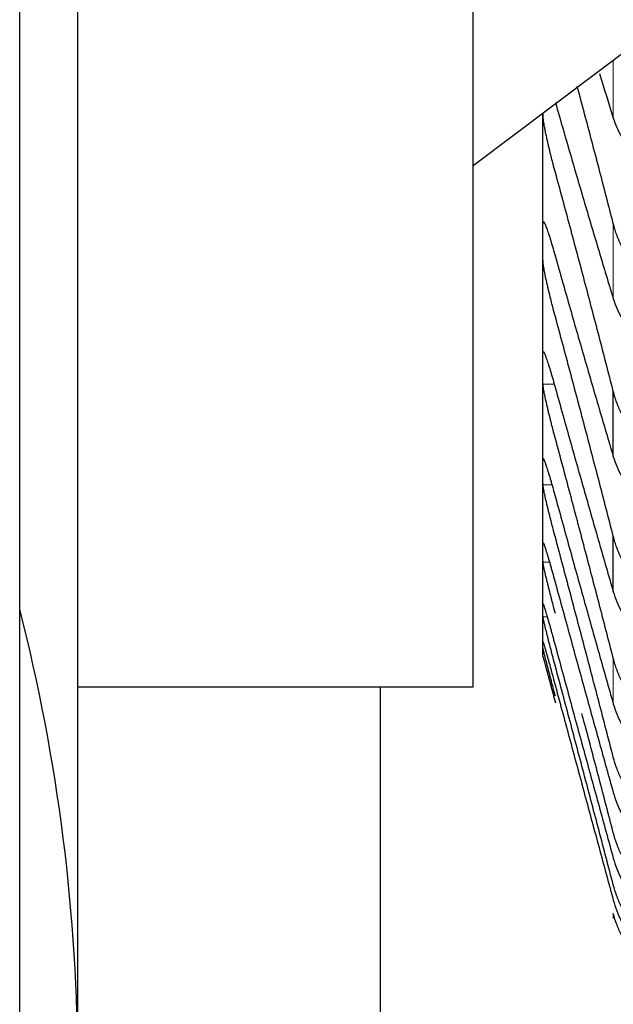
# Model space of a CAD drawing. Header units: inches. Extents: x 0 to 20790, y -12 to 14700.
# Tile 56 of 256: x 7737 to 7763, y 4563 to 4606. Entities that reach past the tile are written whole.
import ezdxf

# ---------------------------------------------------------------- set-up
doc = ezdxf.new("R2010")
doc.units = ezdxf.units.IN
doc.layers.add('1', color=7, linetype='Continuous', true_color=0xffffff)

msp = doc.modelspace()

# ---------------------------------------------------------------- linework, layer by layer
at = {"layer": '1', "color": 2, "linetype": 'Continuous', "lineweight": 25}
for p, q in [((7739.956, 4560.343), (7739.956, 4894.343)), ((7756.956, 4576.843), (7756.956, 4871.843)), ((7737.456, 4410.743), (7737.456, 4709.943)), ((7756.956, 4599.243), (7855.956, 4673.843)), ((7759.956, 4595.96), (7759.956, 4601.503)), ((7759.958, 4601.402), (7759.958, 4601.505)), ((7759.956, 4590.534), (7759.956, 4595.96)), ((7759.956, 4586.083), (7759.956, 4590.534)), ((7762.982, 4586.741), (7762.982, 4589.548)), ((7759.956, 4582.613), (7759.956, 4586.083)), ((7762.982, 4580.936), (7762.982, 4583.318)), ((7759.956, 4580.131), (7759.956, 4582.613)), ((7759.956, 4578.64), (7759.956, 4580.131)), ((7759.956, 4578.143), (7759.956, 4578.64)), ((7739.956, 4576.843), (7756.956, 4576.843)), ((7752.956, 4576.844), (7752.956, 4552.838))]:
    msp.add_line(p, q, dxfattribs=at)
at = {"layer": '1', "color": 110, "linetype": 'Continuous', "lineweight": 13}
for p, q in [((7762.982, 4601.283), (7762.982, 4603.784)), ((7762.982, 4593.527), (7762.982, 4596.753)), ((7759.989, 4591.217), (7759.958, 4591.217)), ((7760.443, 4589.851), (7759.958, 4589.851)), ((7759.981, 4586.631), (7759.958, 4586.631)), ((7760.342, 4585.535), (7759.958, 4585.535)), ((7760.24, 4582.202), (7759.958, 4582.202)), ((7760.14, 4579.856), (7759.958, 4579.856)), ((7762.982, 4576.121), (7762.982, 4578.075)), ((7762.982, 4566.89), (7762.982, 4567.108))]:
    msp.add_line(p, q, dxfattribs=at)
at = {"layer": '1', "color": 2, "linetype": 'Continuous', "lineweight": 25}
msp.add_arc((7659.956, 4560.343), 80, 0, 14.36625, dxfattribs=at)
for points, degree in [([(7762.383, 4603.21), (7762.583, 4602.559), (7762.783, 4601.916), (7762.982, 4601.283)], 3), ([(7760.493, 4601.95), (7760.704, 4601.213), (7761.124, 4599.756), (7761.749, 4597.624), (7762.369, 4595.545), (7762.778, 4594.194), (7762.982, 4593.527)], 3), ([(7762.982, 4589.548), (7762.778, 4590.339), (7762.369, 4591.917), (7761.749, 4594.272), (7761.124, 4596.615), (7760.704, 4598.169), (7760.493, 4598.943)], 3), ([(7759.956, 4595.96), (7759.956, 4596.232), (7759.957, 4596.505), (7759.958, 4596.777)], 3), ([(7759.958, 4595.143), (7759.957, 4595.415), (7759.956, 4595.688), (7759.956, 4595.96)], 3), ([(7760.493, 4595.327), (7760.704, 4594.579), (7761.124, 4593.1), (7761.749, 4590.929), (7762.369, 4588.807), (7762.778, 4587.424), (7762.982, 4586.741)], 3), ([(7762.982, 4583.318), (7762.778, 4584.109), (7762.369, 4585.687), (7761.749, 4588.046), (7761.124, 4590.398), (7760.704, 4591.961), (7760.493, 4592.741)], 3), ([(7759.956, 4590.534), (7759.956, 4590.762), (7759.957, 4590.989), (7759.958, 4591.217)], 3), ([(7759.958, 4589.851), (7759.957, 4590.079), (7759.956, 4590.306), (7759.956, 4590.534)], 3), ([(7760.493, 4589.672), (7760.704, 4588.914), (7761.124, 4587.414), (7761.749, 4585.208), (7762.369, 4583.046), (7762.778, 4581.634), (7762.982, 4580.936)], 3), ([(7762.982, 4578.075), (7762.778, 4578.863), (7762.369, 4580.439), (7761.749, 4582.799), (7761.124, 4585.156), (7760.704, 4586.726), (7760.493, 4587.51)], 3), ([(7759.956, 4586.083), (7759.956, 4586.265), (7759.957, 4586.448), (7759.958, 4586.631)], 3), ([(7759.958, 4585.535), (7759.957, 4585.718), (7759.956, 4585.9), (7759.956, 4586.083)], 3), ([(7760.493, 4584.992), (7760.704, 4584.227), (7761.124, 4582.708), (7761.749, 4580.471), (7762.369, 4578.273), (7762.778, 4576.833), (7762.982, 4576.121)], 3), ([(7762.982, 4573.826), (7762.778, 4574.611), (7762.369, 4576.181), (7761.749, 4578.539), (7761.124, 4580.898), (7760.704, 4582.472), (7760.493, 4583.259)], 3), ([(7759.956, 4582.613), (7759.956, 4582.75), (7759.957, 4582.888), (7759.958, 4583.025)], 3), ([(7759.958, 4582.202), (7759.957, 4582.339), (7759.956, 4582.476), (7759.956, 4582.613)], 3), ([(7760.493, 4581.296), (7760.704, 4580.523), (7761.124, 4578.99), (7761.749, 4576.724), (7762.369, 4574.493), (7762.778, 4573.029), (7762.982, 4572.303)], 3), ([(7759.956, 4580.131), (7759.956, 4580.223), (7759.957, 4580.314), (7759.958, 4580.406)], 3), ([(7759.958, 4579.856), (7759.957, 4579.948), (7759.956, 4580.039), (7759.956, 4580.131)], 3), ([(7759.956, 4578.64), (7759.956, 4578.686), (7759.957, 4578.732), (7759.958, 4578.778)], 3), ([(7759.958, 4578.503), (7759.957, 4578.548), (7759.956, 4578.594), (7759.956, 4578.64)], 3), ([(7760.493, 4578.59), (7760.704, 4577.811), (7761.124, 4576.264), (7761.749, 4573.974), (7762.369, 4571.714), (7762.778, 4570.227), (7762.982, 4569.489)], 3), ([(7759.956, 4578.143), (7759.957, 4578.143), (7759.958, 4578.143)], 2), ([(7762.982, 4568.339), (7762.778, 4569.113), (7762.369, 4570.665), (7761.749, 4573.004), (7761.124, 4575.356), (7760.704, 4576.931), (7760.493, 4577.72)], 3), ([(7760.493, 4576.877), (7760.704, 4576.093), (7761.124, 4574.536), (7761.749, 4572.225), (7762.369, 4569.939), (7762.778, 4568.433), (7762.982, 4567.684)], 3)]:
    msp.add_open_spline(points, degree=degree, dxfattribs=at)
for points, knots in [([(7762.982, 4596.753), (7762.778, 4597.544), (7762.369, 4599.12), (7761.851, 4601.081), (7761.538, 4602.254), (7761.432, 4602.647)], [0, 0, 0, 0, 0.398913, 0.797826, 1, 1, 1, 1]), ([(7760.493, 4598.943), (7760.459, 4599.068), (7760.425, 4599.193), (7760.374, 4599.384), (7760.358, 4599.448), (7760.333, 4599.544), (7760.325, 4599.576), (7760.308, 4599.641), (7760.3, 4599.673), (7760.26, 4599.833), (7760.23, 4599.959), (7760.186, 4600.143), (7760.172, 4600.204), (7760.152, 4600.294), (7760.145, 4600.323), (7760.132, 4600.382), (7760.126, 4600.411), (7760.095, 4600.554), (7760.072, 4600.661), (7760.047, 4600.786), (7760.043, 4600.811), (7760.033, 4600.86), (7760.029, 4600.883), (7760.016, 4600.953), (7760.008, 4600.997), (7759.988, 4601.12), (7759.977, 4601.192), (7759.968, 4601.269), (7759.966, 4601.284), (7759.963, 4601.311), (7759.962, 4601.324), (7759.959, 4601.362), (7759.958, 4601.383), (7759.958, 4601.402)], [0, 0, 0, 0, 0.125, 0.125, 0.1875, 0.1875, 0.21875, 0.21875, 0.25, 0.25, 0.375, 0.375, 0.4375, 0.4375, 0.46875, 0.46875, 0.5, 0.5, 0.625, 0.625, 0.65625, 0.65625, 0.6875, 0.6875, 0.75, 0.75, 0.875, 0.875, 0.90625, 0.90625, 0.9375, 0.9375, 1, 1, 1, 1]), ([(7762.982, 4601.283), (7763.025, 4601.147), (7763.075, 4601.015), (7763.189, 4600.757), (7763.318, 4600.504), (7763.476, 4600.264), (7763.605, 4600.088), (7763.65, 4600.031), (7763.721, 4599.945), (7763.744, 4599.917), (7763.793, 4599.861), (7763.817, 4599.833), (7763.942, 4599.697), (7764.154, 4599.488), (7764.389, 4599.298), (7764.636, 4599.117), (7764.765, 4599.032), (7764.935, 4598.931), (7764.97, 4598.911), (7765.039, 4598.872), (7765.144, 4598.814), (7765.251, 4598.76), (7765.324, 4598.726)], [0, 0, 0, 0, 0.125, 0.125, 0.25, 0.375, 0.375, 0.4375, 0.4375, 0.46875, 0.46875, 0.5, 0.5, 0.625, 0.75, 0.75, 0.875, 0.875, 0.90625, 0.90625, 0.9375, 1, 1, 1, 1]), ([(7759.958, 4596.777), (7759.958, 4596.793), (7759.96, 4596.818), (7759.969, 4596.836), (7759.977, 4596.835), (7759.985, 4596.83), (7759.988, 4596.827), (7759.994, 4596.82), (7759.998, 4596.815), (7760.015, 4596.79), (7760.032, 4596.757), (7760.057, 4596.7), (7760.062, 4596.688), (7760.07, 4596.669), (7760.073, 4596.662), (7760.078, 4596.648), (7760.092, 4596.613), (7760.119, 4596.543), (7760.145, 4596.47), (7760.172, 4596.393), (7760.186, 4596.351), (7760.23, 4596.219), (7760.26, 4596.123), (7760.308, 4595.968), (7760.324, 4595.915), (7760.349, 4595.832), (7760.357, 4595.804), (7760.374, 4595.747), (7760.382, 4595.718), (7760.425, 4595.573), (7760.459, 4595.452), (7760.493, 4595.327)], [0, 0, 0, 0, 0.0625, 0.125, 0.1875, 0.1875, 0.21875, 0.21875, 0.25, 0.25, 0.375, 0.375, 0.40625, 0.40625, 0.421875, 0.421875, 0.4375, 0.5, 0.5625, 0.5625, 0.625, 0.625, 0.75, 0.75, 0.8125, 0.8125, 0.84375, 0.84375, 0.875, 0.875, 1, 1, 1, 1]), ([(7765.324, 4593.556), (7765.178, 4593.645), (7765.038, 4593.741), (7764.77, 4593.944), (7764.512, 4594.161), (7764.276, 4594.402), (7764.135, 4594.56), (7764.107, 4594.592), (7764.052, 4594.657), (7764.025, 4594.69), (7763.945, 4594.79), (7763.893, 4594.857), (7763.744, 4595.063), (7763.651, 4595.204), (7763.479, 4595.493), (7763.4, 4595.642), (7763.292, 4595.871), (7763.258, 4595.949), (7763.209, 4596.066), (7763.193, 4596.106), (7763.162, 4596.185), (7763.147, 4596.225), (7763.075, 4596.425), (7763.025, 4596.588), (7762.982, 4596.753)], [0, 0, 0, 0, 0.125, 0.125, 0.25, 0.375, 0.375, 0.40625, 0.40625, 0.4375, 0.4375, 0.5, 0.5, 0.625, 0.625, 0.75, 0.75, 0.8125, 0.8125, 0.84375, 0.84375, 0.875, 0.875, 1, 1, 1, 1]), ([(7760.493, 4592.741), (7760.459, 4592.867), (7760.425, 4592.994), (7760.374, 4593.185), (7760.358, 4593.248), (7760.333, 4593.345), (7760.325, 4593.377), (7760.308, 4593.441), (7760.3, 4593.473), (7760.26, 4593.633), (7760.23, 4593.757), (7760.186, 4593.938), (7760.172, 4593.998), (7760.152, 4594.087), (7760.145, 4594.116), (7760.132, 4594.173), (7760.126, 4594.202), (7760.095, 4594.341), (7760.072, 4594.445), (7760.047, 4594.566), (7760.043, 4594.59), (7760.033, 4594.637), (7760.029, 4594.66), (7760.016, 4594.726), (7760.008, 4594.768), (7759.988, 4594.885), (7759.977, 4594.953), (7759.968, 4595.024), (7759.966, 4595.037), (7759.963, 4595.062), (7759.962, 4595.074), (7759.959, 4595.108), (7759.958, 4595.127), (7759.958, 4595.143)], [0, 0, 0, 0, 0.125, 0.125, 0.1875, 0.1875, 0.21875, 0.21875, 0.25, 0.25, 0.375, 0.375, 0.4375, 0.4375, 0.46875, 0.46875, 0.5, 0.5, 0.625, 0.625, 0.65625, 0.65625, 0.6875, 0.6875, 0.75, 0.75, 0.875, 0.875, 0.90625, 0.90625, 0.9375, 0.9375, 1, 1, 1, 1]), ([(7762.982, 4593.527), (7763.025, 4593.388), (7763.075, 4593.252), (7763.189, 4592.986), (7763.318, 4592.727), (7763.476, 4592.48), (7763.605, 4592.299), (7763.65, 4592.24), (7763.721, 4592.152), (7763.744, 4592.123), (7763.793, 4592.065), (7763.817, 4592.037), (7763.942, 4591.896), (7764.154, 4591.681), (7764.389, 4591.485), (7764.636, 4591.299), (7764.765, 4591.211), (7764.935, 4591.107), (7764.97, 4591.086), (7765.039, 4591.046), (7765.144, 4590.987), (7765.251, 4590.931), (7765.324, 4590.895)], [0, 0, 0, 0, 0.125, 0.125, 0.25, 0.375, 0.375, 0.4375, 0.4375, 0.46875, 0.46875, 0.5, 0.5, 0.625, 0.75, 0.75, 0.875, 0.875, 0.90625, 0.90625, 0.9375, 1, 1, 1, 1]), ([(7759.958, 4591.217), (7759.958, 4591.23), (7759.96, 4591.25), (7759.969, 4591.26), (7759.977, 4591.254), (7759.985, 4591.244), (7759.988, 4591.24), (7759.994, 4591.231), (7759.998, 4591.225), (7760.015, 4591.193), (7760.032, 4591.155), (7760.057, 4591.092), (7760.062, 4591.079), (7760.07, 4591.058), (7760.073, 4591.05), (7760.078, 4591.036), (7760.092, 4590.998), (7760.119, 4590.922), (7760.145, 4590.845), (7760.172, 4590.763), (7760.186, 4590.72), (7760.23, 4590.582), (7760.26, 4590.483), (7760.308, 4590.324), (7760.324, 4590.269), (7760.349, 4590.184), (7760.357, 4590.156), (7760.374, 4590.097), (7760.382, 4590.068), (7760.425, 4589.92), (7760.459, 4589.798), (7760.493, 4589.672)], [0, 0, 0, 0, 0.0625, 0.125, 0.1875, 0.1875, 0.21875, 0.21875, 0.25, 0.25, 0.375, 0.375, 0.40625, 0.40625, 0.421875, 0.421875, 0.4375, 0.5, 0.5625, 0.5625, 0.625, 0.625, 0.75, 0.75, 0.8125, 0.8125, 0.84375, 0.84375, 0.875, 0.875, 1, 1, 1, 1]), ([(7760.493, 4587.51), (7760.459, 4587.637), (7760.425, 4587.764), (7760.374, 4587.955), (7760.358, 4588.019), (7760.333, 4588.115), (7760.325, 4588.147), (7760.308, 4588.211), (7760.3, 4588.243), (7760.26, 4588.401), (7760.23, 4588.524), (7760.186, 4588.703), (7760.172, 4588.762), (7760.152, 4588.848), (7760.145, 4588.877), (7760.132, 4588.933), (7760.126, 4588.961), (7760.095, 4589.097), (7760.072, 4589.198), (7760.047, 4589.315), (7760.043, 4589.337), (7760.033, 4589.382), (7760.029, 4589.404), (7760.016, 4589.468), (7760.008, 4589.507), (7759.988, 4589.618), (7759.977, 4589.681), (7759.968, 4589.746), (7759.966, 4589.758), (7759.963, 4589.781), (7759.962, 4589.792), (7759.959, 4589.821), (7759.958, 4589.838), (7759.958, 4589.851)], [0, 0, 0, 0, 0.125, 0.125, 0.1875, 0.1875, 0.21875, 0.21875, 0.25, 0.25, 0.375, 0.375, 0.4375, 0.4375, 0.46875, 0.46875, 0.5, 0.5, 0.625, 0.625, 0.65625, 0.65625, 0.6875, 0.6875, 0.75, 0.75, 0.875, 0.875, 0.90625, 0.90625, 0.9375, 0.9375, 1, 1, 1, 1]), ([(7765.324, 4586.354), (7765.178, 4586.442), (7765.038, 4586.538), (7764.77, 4586.741), (7764.512, 4586.957), (7764.276, 4587.197), (7764.135, 4587.356), (7764.107, 4587.388), (7764.052, 4587.453), (7764.025, 4587.485), (7763.945, 4587.585), (7763.893, 4587.652), (7763.744, 4587.857), (7763.651, 4587.998), (7763.479, 4588.288), (7763.4, 4588.437), (7763.292, 4588.666), (7763.258, 4588.743), (7763.209, 4588.86), (7763.193, 4588.9), (7763.162, 4588.979), (7763.147, 4589.019), (7763.075, 4589.22), (7763.025, 4589.382), (7762.982, 4589.548)], [0, 0, 0, 0, 0.125, 0.125, 0.25, 0.375, 0.375, 0.40625, 0.40625, 0.4375, 0.4375, 0.5, 0.5, 0.625, 0.625, 0.75, 0.75, 0.8125, 0.8125, 0.84375, 0.84375, 0.875, 0.875, 1, 1, 1, 1]), ([(7759.958, 4586.631), (7759.958, 4586.641), (7759.96, 4586.656), (7759.969, 4586.658), (7759.977, 4586.646), (7759.985, 4586.633), (7759.988, 4586.627), (7759.994, 4586.615), (7759.998, 4586.608), (7760.015, 4586.57), (7760.032, 4586.527), (7760.057, 4586.458), (7760.062, 4586.443), (7760.07, 4586.42), (7760.073, 4586.413), (7760.078, 4586.397), (7760.092, 4586.356), (7760.119, 4586.276), (7760.145, 4586.195), (7760.172, 4586.109), (7760.186, 4586.063), (7760.23, 4585.92), (7760.26, 4585.817), (7760.308, 4585.654), (7760.324, 4585.598), (7760.349, 4585.512), (7760.357, 4585.482), (7760.374, 4585.423), (7760.382, 4585.393), (7760.425, 4585.243), (7760.459, 4585.119), (7760.493, 4584.992)], [0, 0, 0, 0, 0.0625, 0.125, 0.1875, 0.1875, 0.21875, 0.21875, 0.25, 0.25, 0.375, 0.375, 0.40625, 0.40625, 0.421875, 0.421875, 0.4375, 0.5, 0.5625, 0.5625, 0.625, 0.625, 0.75, 0.75, 0.8125, 0.8125, 0.84375, 0.84375, 0.875, 0.875, 1, 1, 1, 1]), ([(7762.982, 4586.741), (7763.024, 4586.6), (7763.124, 4586.322), (7763.253, 4586.055), (7763.361, 4585.859), (7763.399, 4585.794), (7763.459, 4585.698), (7763.479, 4585.666), (7763.521, 4585.603), (7763.542, 4585.572), (7763.651, 4585.417), (7763.837, 4585.178), (7764.048, 4584.957), (7764.272, 4584.745), (7764.39, 4584.644), (7764.546, 4584.523), (7764.578, 4584.5), (7764.642, 4584.452), (7764.674, 4584.429), (7764.772, 4584.361), (7764.839, 4584.317), (7765.041, 4584.19), (7765.18, 4584.111), (7765.324, 4584.039)], [0, 0, 0, 0, 0.125, 0.25, 0.25, 0.3125, 0.3125, 0.34375, 0.34375, 0.375, 0.375, 0.5, 0.625, 0.625, 0.75, 0.75, 0.78125, 0.78125, 0.8125, 0.8125, 0.875, 0.875, 1, 1, 1, 1]), ([(7760.493, 4583.259), (7760.459, 4583.387), (7760.425, 4583.514), (7760.374, 4583.705), (7760.358, 4583.769), (7760.333, 4583.864), (7760.325, 4583.896), (7760.308, 4583.96), (7760.3, 4583.991), (7760.26, 4584.148), (7760.23, 4584.269), (7760.186, 4584.445), (7760.172, 4584.503), (7760.152, 4584.588), (7760.145, 4584.616), (7760.132, 4584.67), (7760.126, 4584.697), (7760.095, 4584.83), (7760.072, 4584.927), (7760.047, 4585.039), (7760.043, 4585.061), (7760.033, 4585.104), (7760.029, 4585.125), (7760.016, 4585.185), (7760.008, 4585.223), (7759.988, 4585.327), (7759.977, 4585.385), (7759.968, 4585.444), (7759.966, 4585.455), (7759.963, 4585.475), (7759.962, 4585.485), (7759.959, 4585.51), (7759.958, 4585.524), (7759.958, 4585.535)], [0, 0, 0, 0, 0.125, 0.125, 0.1875, 0.1875, 0.21875, 0.21875, 0.25, 0.25, 0.375, 0.375, 0.4375, 0.4375, 0.46875, 0.46875, 0.5, 0.5, 0.625, 0.625, 0.65625, 0.65625, 0.6875, 0.6875, 0.75, 0.75, 0.875, 0.875, 0.90625, 0.90625, 0.9375, 0.9375, 1, 1, 1, 1]), ([(7765.324, 4580.132), (7765.178, 4580.221), (7765.038, 4580.316), (7764.77, 4580.518), (7764.512, 4580.733), (7764.276, 4580.973), (7764.135, 4581.131), (7764.107, 4581.163), (7764.052, 4581.227), (7764.025, 4581.26), (7763.945, 4581.359), (7763.893, 4581.427), (7763.744, 4581.631), (7763.651, 4581.772), (7763.479, 4582.061), (7763.4, 4582.209), (7763.292, 4582.438), (7763.258, 4582.515), (7763.209, 4582.632), (7763.193, 4582.671), (7763.162, 4582.751), (7763.147, 4582.79), (7763.075, 4582.991), (7763.025, 4583.153), (7762.982, 4583.318)], [0, 0, 0, 0, 0.125, 0.125, 0.25, 0.375, 0.375, 0.40625, 0.40625, 0.4375, 0.4375, 0.5, 0.5, 0.625, 0.625, 0.75, 0.75, 0.8125, 0.8125, 0.84375, 0.84375, 0.875, 0.875, 1, 1, 1, 1]), ([(7759.958, 4583.025), (7759.958, 4583.033), (7759.96, 4583.042), (7759.969, 4583.036), (7759.977, 4583.02), (7759.985, 4583.002), (7759.988, 4582.995), (7759.994, 4582.98), (7759.998, 4582.972), (7760.015, 4582.927), (7760.032, 4582.879), (7760.057, 4582.805), (7760.062, 4582.789), (7760.07, 4582.764), (7760.073, 4582.756), (7760.078, 4582.739), (7760.092, 4582.695), (7760.119, 4582.61), (7760.145, 4582.525), (7760.172, 4582.436), (7760.186, 4582.388), (7760.23, 4582.24), (7760.26, 4582.134), (7760.308, 4581.967), (7760.324, 4581.91), (7760.349, 4581.822), (7760.357, 4581.792), (7760.374, 4581.732), (7760.382, 4581.701), (7760.425, 4581.549), (7760.459, 4581.424), (7760.493, 4581.296)], [0, 0, 0, 0, 0.0625, 0.125, 0.1875, 0.1875, 0.21875, 0.21875, 0.25, 0.25, 0.375, 0.375, 0.40625, 0.40625, 0.421875, 0.421875, 0.4375, 0.5, 0.5625, 0.5625, 0.625, 0.625, 0.75, 0.75, 0.8125, 0.8125, 0.84375, 0.84375, 0.875, 0.875, 1, 1, 1, 1]), ([(7760.493, 4579.994), (7760.459, 4580.122), (7760.425, 4580.25), (7760.374, 4580.44), (7760.358, 4580.504), (7760.333, 4580.598), (7760.325, 4580.63), (7760.308, 4580.693), (7760.3, 4580.725), (7760.26, 4580.88), (7760.23, 4580.999), (7760.186, 4581.172), (7760.172, 4581.228), (7760.152, 4581.311), (7760.145, 4581.338), (7760.132, 4581.392), (7760.126, 4581.418), (7760.095, 4581.546), (7760.072, 4581.64), (7760.047, 4581.748), (7760.043, 4581.768), (7760.033, 4581.809), (7760.029, 4581.829), (7760.016, 4581.886), (7760.008, 4581.922), (7759.988, 4582.019), (7759.977, 4582.073), (7759.968, 4582.125), (7759.966, 4582.135), (7759.963, 4582.152), (7759.962, 4582.161), (7759.959, 4582.182), (7759.958, 4582.194), (7759.958, 4582.202)], [0, 0, 0, 0, 0.125, 0.125, 0.1875, 0.1875, 0.21875, 0.21875, 0.25, 0.25, 0.375, 0.375, 0.4375, 0.4375, 0.46875, 0.46875, 0.5, 0.5, 0.625, 0.625, 0.65625, 0.65625, 0.6875, 0.6875, 0.75, 0.75, 0.875, 0.875, 0.90625, 0.90625, 0.9375, 0.9375, 1, 1, 1, 1]), ([(7762.982, 4580.936), (7763.025, 4580.79), (7763.075, 4580.647), (7763.189, 4580.369), (7763.318, 4580.096), (7763.476, 4579.837), (7763.605, 4579.647), (7763.65, 4579.584), (7763.721, 4579.492), (7763.744, 4579.461), (7763.793, 4579.4), (7763.817, 4579.371), (7763.942, 4579.222), (7764.154, 4578.996), (7764.389, 4578.79), (7764.636, 4578.593), (7764.765, 4578.5), (7764.935, 4578.39), (7764.97, 4578.369), (7765.039, 4578.326), (7765.144, 4578.264), (7765.251, 4578.205), (7765.324, 4578.167)], [0, 0, 0, 0, 0.125, 0.125, 0.25, 0.375, 0.375, 0.4375, 0.4375, 0.46875, 0.46875, 0.5, 0.5, 0.625, 0.75, 0.75, 0.875, 0.875, 0.90625, 0.90625, 0.9375, 1, 1, 1, 1]), ([(7759.958, 4580.406), (7759.958, 4580.411), (7759.96, 4580.415), (7759.969, 4580.402), (7759.977, 4580.38), (7759.985, 4580.358), (7759.988, 4580.35), (7759.994, 4580.333), (7759.998, 4580.323), (7760.015, 4580.272), (7760.032, 4580.219), (7760.057, 4580.139), (7760.062, 4580.122), (7760.07, 4580.096), (7760.073, 4580.087), (7760.078, 4580.068), (7760.092, 4580.022), (7760.119, 4579.932), (7760.145, 4579.843), (7760.172, 4579.75), (7760.186, 4579.701), (7760.23, 4579.547), (7760.26, 4579.439), (7760.308, 4579.268), (7760.324, 4579.21), (7760.349, 4579.121), (7760.357, 4579.09), (7760.374, 4579.029), (7760.382, 4578.998), (7760.425, 4578.844), (7760.459, 4578.718), (7760.493, 4578.59)], [0, 0, 0, 0, 0.0625, 0.125, 0.1875, 0.1875, 0.21875, 0.21875, 0.25, 0.25, 0.375, 0.375, 0.40625, 0.40625, 0.421875, 0.421875, 0.4375, 0.5, 0.5625, 0.5625, 0.625, 0.625, 0.75, 0.75, 0.8125, 0.8125, 0.84375, 0.84375, 0.875, 0.875, 1, 1, 1, 1]), ([(7760.493, 4577.72), (7760.459, 4577.849), (7760.425, 4577.977), (7760.374, 4578.166), (7760.358, 4578.229), (7760.333, 4578.323), (7760.325, 4578.355), (7760.308, 4578.417), (7760.3, 4578.448), (7760.26, 4578.602), (7760.23, 4578.719), (7760.186, 4578.888), (7760.172, 4578.943), (7760.152, 4579.024), (7760.145, 4579.05), (7760.132, 4579.102), (7760.126, 4579.127), (7760.095, 4579.252), (7760.072, 4579.342), (7760.047, 4579.444), (7760.043, 4579.464), (7760.033, 4579.503), (7760.029, 4579.522), (7760.016, 4579.576), (7760.008, 4579.609), (7759.988, 4579.699), (7759.977, 4579.748), (7759.968, 4579.794), (7759.966, 4579.802), (7759.963, 4579.818), (7759.962, 4579.824), (7759.959, 4579.842), (7759.958, 4579.851), (7759.958, 4579.856)], [0, 0, 0, 0, 0.125, 0.125, 0.1875, 0.1875, 0.21875, 0.21875, 0.25, 0.25, 0.375, 0.375, 0.4375, 0.4375, 0.46875, 0.46875, 0.5, 0.5, 0.625, 0.625, 0.65625, 0.65625, 0.6875, 0.6875, 0.75, 0.75, 0.875, 0.875, 0.90625, 0.90625, 0.9375, 0.9375, 1, 1, 1, 1]), ([(7759.958, 4578.778), (7759.958, 4578.78), (7759.96, 4578.779), (7759.969, 4578.757), (7759.977, 4578.73), (7759.985, 4578.705), (7759.988, 4578.696), (7759.994, 4578.676), (7759.998, 4578.665), (7760.015, 4578.607), (7760.032, 4578.55), (7760.057, 4578.464), (7760.062, 4578.446), (7760.07, 4578.418), (7760.073, 4578.408), (7760.078, 4578.389), (7760.092, 4578.34), (7760.119, 4578.246), (7760.145, 4578.153), (7760.172, 4578.056), (7760.186, 4578.006), (7760.23, 4577.847), (7760.26, 4577.737), (7760.308, 4577.562), (7760.324, 4577.503), (7760.349, 4577.412), (7760.357, 4577.381), (7760.374, 4577.319), (7760.382, 4577.288), (7760.425, 4577.132), (7760.459, 4577.006), (7760.493, 4576.877)], [0, 0, 0, 0, 0.0625, 0.125, 0.1875, 0.1875, 0.21875, 0.21875, 0.25, 0.25, 0.375, 0.375, 0.40625, 0.40625, 0.421875, 0.421875, 0.4375, 0.5, 0.5625, 0.5625, 0.625, 0.625, 0.75, 0.75, 0.8125, 0.8125, 0.84375, 0.84375, 0.875, 0.875, 1, 1, 1, 1]), ([(7760.493, 4576.442), (7760.459, 4576.571), (7760.425, 4576.698), (7760.374, 4576.887), (7760.358, 4576.949), (7760.333, 4577.042), (7760.325, 4577.073), (7760.308, 4577.135), (7760.3, 4577.166), (7760.26, 4577.317), (7760.23, 4577.433), (7760.186, 4577.598), (7760.172, 4577.651), (7760.152, 4577.729), (7760.145, 4577.755), (7760.132, 4577.805), (7760.126, 4577.83), (7760.095, 4577.95), (7760.072, 4578.037), (7760.047, 4578.134), (7760.043, 4578.153), (7760.033, 4578.189), (7760.029, 4578.207), (7760.016, 4578.257), (7760.008, 4578.288), (7759.988, 4578.371), (7759.977, 4578.415), (7759.968, 4578.455), (7759.966, 4578.462), (7759.963, 4578.475), (7759.962, 4578.48), (7759.959, 4578.494), (7759.958, 4578.5), (7759.958, 4578.503)], [0, 0, 0, 0, 0.125, 0.125, 0.1875, 0.1875, 0.21875, 0.21875, 0.25, 0.25, 0.375, 0.375, 0.4375, 0.4375, 0.46875, 0.46875, 0.5, 0.5, 0.625, 0.625, 0.65625, 0.65625, 0.6875, 0.6875, 0.75, 0.75, 0.875, 0.875, 0.90625, 0.90625, 0.9375, 0.9375, 1, 1, 1, 1]), ([(7759.958, 4578.143), (7759.959, 4578.142), (7759.961, 4578.135), (7759.969, 4578.107), (7759.977, 4578.075), (7759.985, 4578.045), (7759.988, 4578.035), (7759.994, 4578.012), (7759.998, 4578), (7760.015, 4577.937), (7760.032, 4577.875), (7760.057, 4577.783), (7760.062, 4577.764), (7760.07, 4577.734), (7760.073, 4577.724), (7760.078, 4577.704), (7760.092, 4577.652), (7760.119, 4577.554), (7760.145, 4577.458), (7760.172, 4577.357), (7760.186, 4577.305), (7760.23, 4577.142), (7760.26, 4577.029), (7760.308, 4576.852), (7760.324, 4576.792), (7760.349, 4576.699), (7760.357, 4576.668), (7760.374, 4576.606), (7760.382, 4576.574), (7760.425, 4576.417), (7760.459, 4576.289), (7760.493, 4576.16)], [0, 0, 0, 0, 0.057857, 0.120666, 0.183476, 0.183476, 0.214881, 0.214881, 0.246285, 0.246285, 0.371904, 0.371904, 0.403309, 0.403309, 0.419012, 0.419012, 0.434714, 0.497524, 0.560333, 0.560333, 0.623143, 0.623143, 0.748762, 0.748762, 0.811571, 0.811571, 0.842976, 0.842976, 0.874381, 0.874381, 1, 1, 1, 1]), ([(7765.324, 4574.902), (7765.178, 4574.99), (7765.038, 4575.085), (7764.77, 4575.286), (7764.512, 4575.5), (7764.276, 4575.739), (7764.135, 4575.896), (7764.107, 4575.928), (7764.052, 4575.992), (7764.025, 4576.025), (7763.945, 4576.123), (7763.893, 4576.19), (7763.744, 4576.394), (7763.651, 4576.534), (7763.479, 4576.821), (7763.4, 4576.969), (7763.292, 4577.197), (7763.258, 4577.274), (7763.209, 4577.391), (7763.193, 4577.43), (7763.162, 4577.509), (7763.147, 4577.549), (7763.075, 4577.748), (7763.025, 4577.91), (7762.982, 4578.075)], [0, 0, 0, 0, 0.125, 0.125, 0.25, 0.375, 0.375, 0.40625, 0.40625, 0.4375, 0.4375, 0.5, 0.5, 0.625, 0.625, 0.75, 0.75, 0.8125, 0.8125, 0.84375, 0.84375, 0.875, 0.875, 1, 1, 1, 1]), ([(7762.982, 4576.121), (7763.025, 4575.972), (7763.075, 4575.826), (7763.189, 4575.542), (7763.318, 4575.263), (7763.476, 4574.998), (7763.605, 4574.804), (7763.65, 4574.74), (7763.721, 4574.645), (7763.744, 4574.614), (7763.793, 4574.552), (7763.817, 4574.522), (7763.942, 4574.37), (7764.154, 4574.138), (7764.389, 4573.927), (7764.636, 4573.726), (7764.765, 4573.631), (7764.935, 4573.519), (7764.97, 4573.497), (7765.039, 4573.453), (7765.144, 4573.389), (7765.251, 4573.329), (7765.324, 4573.29)], [0, 0, 0, 0, 0.125, 0.125, 0.25, 0.375, 0.375, 0.4375, 0.4375, 0.46875, 0.46875, 0.5, 0.5, 0.625, 0.75, 0.75, 0.875, 0.875, 0.90625, 0.90625, 0.9375, 1, 1, 1, 1]), ([(7762.982, 4570.579), (7762.778, 4571.359), (7762.369, 4572.922), (7761.918, 4574.631), (7761.673, 4575.559), (7761.635, 4575.702)], [0, 0, 0, 0, 0.458282, 0.916564, 1, 1, 1, 1]), ([(7765.324, 4570.672), (7765.178, 4570.759), (7765.038, 4570.853), (7764.77, 4571.053), (7764.512, 4571.266), (7764.276, 4571.503), (7764.135, 4571.659), (7764.107, 4571.69), (7764.052, 4571.754), (7764.025, 4571.787), (7763.945, 4571.885), (7763.893, 4571.951), (7763.744, 4572.154), (7763.651, 4572.293), (7763.479, 4572.579), (7763.4, 4572.726), (7763.292, 4572.953), (7763.258, 4573.029), (7763.209, 4573.145), (7763.193, 4573.184), (7763.162, 4573.263), (7763.147, 4573.303), (7763.075, 4573.501), (7763.025, 4573.663), (7762.982, 4573.826)], [0, 0, 0, 0, 0.125, 0.125, 0.25, 0.375, 0.375, 0.40625, 0.40625, 0.4375, 0.4375, 0.5, 0.5, 0.625, 0.625, 0.75, 0.75, 0.8125, 0.8125, 0.84375, 0.84375, 0.875, 0.875, 1, 1, 1, 1]), ([(7762.982, 4572.303), (7763.025, 4572.151), (7763.075, 4572.003), (7763.189, 4571.713), (7763.318, 4571.43), (7763.476, 4571.159), (7763.605, 4570.961), (7763.65, 4570.896), (7763.721, 4570.799), (7763.744, 4570.767), (7763.793, 4570.704), (7763.817, 4570.673), (7763.942, 4570.518), (7764.154, 4570.282), (7764.389, 4570.066), (7764.636, 4569.861), (7764.765, 4569.764), (7764.935, 4569.649), (7764.97, 4569.626), (7765.039, 4569.582), (7765.144, 4569.517), (7765.251, 4569.455), (7765.324, 4569.415)], [0, 0, 0, 0, 0.125, 0.125, 0.25, 0.375, 0.375, 0.4375, 0.4375, 0.46875, 0.46875, 0.5, 0.5, 0.625, 0.75, 0.75, 0.875, 0.875, 0.90625, 0.90625, 0.9375, 1, 1, 1, 1]), ([(7765.324, 4567.448), (7765.178, 4567.535), (7765.038, 4567.627), (7764.77, 4567.826), (7764.512, 4568.037), (7764.276, 4568.272), (7764.135, 4568.427), (7764.107, 4568.458), (7764.052, 4568.521), (7764.025, 4568.554), (7763.945, 4568.651), (7763.893, 4568.717), (7763.744, 4568.918), (7763.651, 4569.056), (7763.479, 4569.34), (7763.4, 4569.486), (7763.292, 4569.711), (7763.258, 4569.787), (7763.209, 4569.903), (7763.193, 4569.941), (7763.162, 4570.019), (7763.147, 4570.059), (7763.075, 4570.256), (7763.025, 4570.416), (7762.982, 4570.579)], [0, 0, 0, 0, 0.125, 0.125, 0.25, 0.375, 0.375, 0.40625, 0.40625, 0.4375, 0.4375, 0.5, 0.5, 0.625, 0.625, 0.75, 0.75, 0.8125, 0.8125, 0.84375, 0.84375, 0.875, 0.875, 1, 1, 1, 1]), ([(7762.982, 4569.489), (7763.025, 4569.335), (7763.075, 4569.184), (7763.189, 4568.889), (7763.318, 4568.601), (7763.476, 4568.326), (7763.605, 4568.124), (7763.65, 4568.058), (7763.721, 4567.959), (7763.744, 4567.927), (7763.793, 4567.863), (7763.817, 4567.831), (7763.942, 4567.673), (7764.154, 4567.432), (7764.389, 4567.213), (7764.636, 4567.004), (7764.765, 4566.904), (7764.935, 4566.787), (7764.97, 4566.764), (7765.039, 4566.719), (7765.144, 4566.652), (7765.251, 4566.589), (7765.324, 4566.549)], [0, 0, 0, 0, 0.125, 0.125, 0.25, 0.375, 0.375, 0.4375, 0.4375, 0.46875, 0.46875, 0.5, 0.5, 0.625, 0.75, 0.75, 0.875, 0.875, 0.90625, 0.90625, 0.9375, 1, 1, 1, 1]), ([(7765.324, 4565.236), (7765.178, 4565.321), (7765.038, 4565.413), (7764.77, 4565.61), (7764.512, 4565.818), (7764.276, 4566.051), (7764.135, 4566.204), (7764.107, 4566.236), (7764.052, 4566.298), (7764.025, 4566.33), (7763.945, 4566.427), (7763.893, 4566.492), (7763.744, 4566.691), (7763.651, 4566.828), (7763.479, 4567.109), (7763.4, 4567.254), (7763.292, 4567.477), (7763.258, 4567.553), (7763.209, 4567.667), (7763.193, 4567.706), (7763.162, 4567.783), (7763.147, 4567.822), (7763.075, 4568.018), (7763.025, 4568.177), (7762.982, 4568.339)], [0, 0, 0, 0, 0.125, 0.125, 0.25, 0.375, 0.375, 0.40625, 0.40625, 0.4375, 0.4375, 0.5, 0.5, 0.625, 0.625, 0.75, 0.75, 0.8125, 0.8125, 0.84375, 0.84375, 0.875, 0.875, 1, 1, 1, 1]), ([(7762.982, 4567.684), (7763.025, 4567.527), (7763.075, 4567.374), (7763.189, 4567.075), (7763.318, 4566.782), (7763.476, 4566.502), (7763.605, 4566.298), (7763.65, 4566.23), (7763.721, 4566.13), (7763.744, 4566.097), (7763.793, 4566.032), (7763.817, 4565.999), (7763.942, 4565.84), (7764.154, 4565.595), (7764.389, 4565.371), (7764.636, 4565.158), (7764.765, 4565.057), (7764.935, 4564.938), (7764.97, 4564.915), (7765.039, 4564.869), (7765.144, 4564.801), (7765.251, 4564.737), (7765.324, 4564.696)], [0, 0, 0, 0, 0.125, 0.125, 0.25, 0.375, 0.375, 0.4375, 0.4375, 0.46875, 0.46875, 0.5, 0.5, 0.625, 0.75, 0.75, 0.875, 0.875, 0.90625, 0.90625, 0.9375, 1, 1, 1, 1]), ([(7765.324, 4564.039), (7765.178, 4564.123), (7765.038, 4564.214), (7764.77, 4564.408), (7764.512, 4564.614), (7764.276, 4564.844), (7764.135, 4564.996), (7764.107, 4565.027), (7764.052, 4565.089), (7764.025, 4565.12), (7763.945, 4565.216), (7763.893, 4565.28), (7763.744, 4565.477), (7763.651, 4565.613), (7763.479, 4565.891), (7763.4, 4566.034), (7763.292, 4566.255), (7763.258, 4566.33), (7763.209, 4566.443), (7763.193, 4566.481), (7763.162, 4566.558), (7763.147, 4566.597), (7763.075, 4566.79), (7763.025, 4566.948), (7762.982, 4567.108)], [0, 0, 0, 0, 0.125, 0.125, 0.25, 0.375, 0.375, 0.40625, 0.40625, 0.4375, 0.4375, 0.5, 0.5, 0.625, 0.625, 0.75, 0.75, 0.8125, 0.8125, 0.84375, 0.84375, 0.875, 0.875, 1, 1, 1, 1])]:
    msp.add_open_spline(points, degree=3, knots=knots, dxfattribs=at)

doc.saveas('drawing.dxf')
